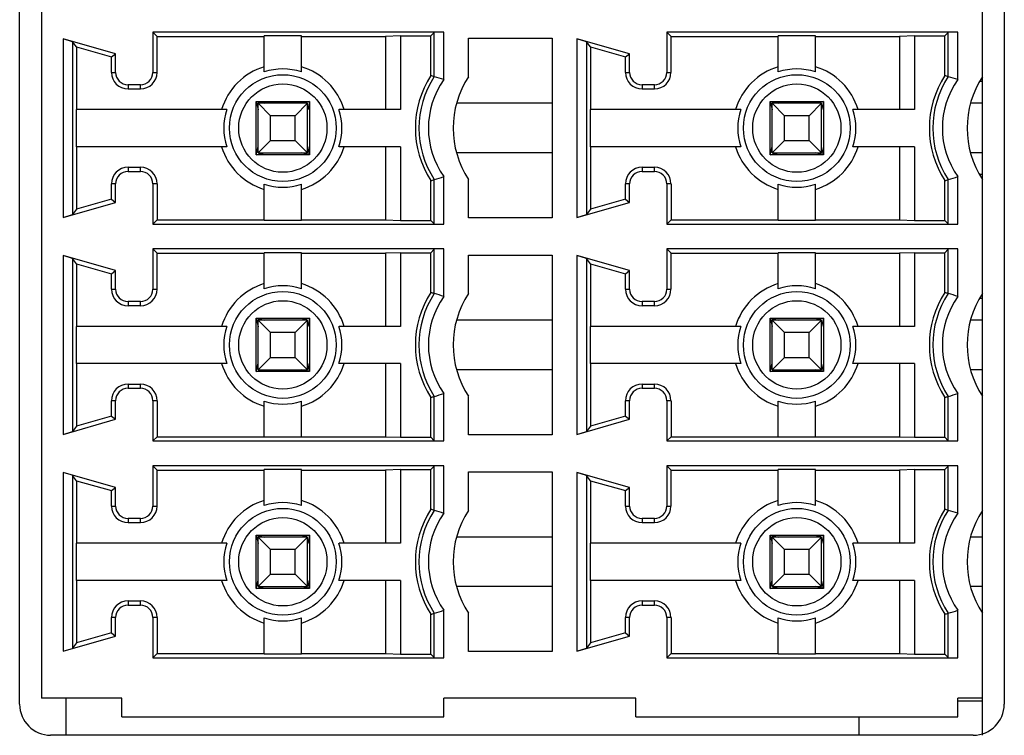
# Model space of a CAD drawing. Header units: millimetres. Extents: x 72 to 798, y -1324 to -805.
# Tile 10 of 18: x 91 to 107, y -1055 to -1043. Entities that reach past the tile are written whole.
import ezdxf

# ---------------------------------------------------------------- set-up
doc = ezdxf.new("R2010")
doc.units = ezdxf.units.MM
doc.header["$LTSCALE"] = 46.255
doc.layers.add('00_COMPONENTS', color=7, linetype='CONTINUOUS')

msp = doc.modelspace()

# ---------------------------------------------------------------- linework, layer by layer
at = {"layer": '00_COMPONENTS', "color": 7}
for p, q in [((106.9, -1055.043), (106.9, -1017.943)), ((91.35, -1054.543), (91.35, -1018.443)), ((91.7, -1018.543), (91.7, -1054.443)), ((107.25, -1018.443), (107.25, -1054.543)), ((92.05, -1043.801), (92.05, -1046.686)), ((92.9, -1044.043), (92.05, -1043.801)), ((92.205, -1043.849), (92.05, -1043.801)), ((93.5, -1043.693), (93.5, -1044.343)), ((93.569, -1043.762), (93.5, -1043.693)), ((98.2, -1043.693), (93.5, -1043.693)), ((93.569, -1044.343), (93.569, -1043.762)), ((93.569, -1043.762), (95.3, -1043.762)), ((95.3, -1044.337), (95.3, -1043.754)), ((95.9, -1043.754), (95.3, -1043.754)), ((95.9, -1044.337), (95.9, -1043.754)), ((95.9, -1043.762), (97.259, -1043.762)), ((97.5, -1043.754), (97.259, -1043.762)), ((97.259, -1043.762), (97.259, -1044.943)), ((97.5, -1043.754), (97.5, -1044.943)), ((97.5, -1043.754), (97.99, -1043.754)), ((97.99, -1043.754), (98.046, -1043.698)), ((97.99, -1044.396), (97.99, -1043.754)), ((98.046, -1044.413), (98.046, -1043.698)), ((98.2, -1044.461), (98.2, -1043.693)), ((98.6, -1044.414), (98.6, -1043.793)), ((98.6, -1043.793), (99.95, -1043.793)), ((99.95, -1043.793), (99.95, -1046.693)), ((100.35, -1043.801), (100.35, -1046.686)), ((101.2, -1044.043), (100.35, -1043.801)), ((100.505, -1043.849), (100.35, -1043.801)), ((101.8, -1043.693), (101.8, -1044.343)), ((101.869, -1043.762), (101.8, -1043.693)), ((106.5, -1043.693), (101.8, -1043.693)), ((101.869, -1044.343), (101.869, -1043.762)), ((101.869, -1043.762), (103.6, -1043.762)), ((103.6, -1044.337), (103.6, -1043.754)), ((104.2, -1043.754), (103.6, -1043.754)), ((104.2, -1044.337), (104.2, -1043.754)), ((104.2, -1043.762), (105.559, -1043.762)), ((105.8, -1043.754), (105.559, -1043.762)), ((105.559, -1043.762), (105.559, -1044.943)), ((105.8, -1043.754), (105.8, -1044.943)), ((105.8, -1043.754), (106.29, -1043.754)), ((106.29, -1043.754), (106.346, -1043.698)), ((106.29, -1044.396), (106.29, -1043.754)), ((106.5, -1043.693), (106.346, -1043.698)), ((106.346, -1044.413), (106.346, -1043.698)), ((106.5, -1044.461), (106.5, -1043.693)), ((92.205, -1043.849), (92.205, -1046.638)), ((92.269, -1043.934), (92.205, -1043.849)), ((92.269, -1043.934), (92.269, -1044.943)), ((92.269, -1043.934), (92.832, -1044.095)), ((100.505, -1043.849), (100.505, -1046.638)), ((100.569, -1043.934), (100.505, -1043.849)), ((100.569, -1043.934), (100.569, -1044.943)), ((100.569, -1043.934), (101.132, -1044.095)), ((92.832, -1044.095), (92.9, -1044.043)), ((92.832, -1044.343), (92.832, -1044.095)), ((92.9, -1044.343), (92.9, -1044.043)), ((101.132, -1044.095), (101.2, -1044.043)), ((101.132, -1044.343), (101.132, -1044.095)), ((101.2, -1044.343), (101.2, -1044.043)), ((93.3, -1044.543), (93.1, -1044.543)), ((93.3, -1044.612), (93.1, -1044.612)), ((101.6, -1044.543), (101.4, -1044.543)), ((101.6, -1044.612), (101.4, -1044.612)), ((106.9, -1044.493), (106.853, -1044.493)), ((92.261, -1044.943), (92.261, -1045.543)), ((94.694, -1044.943), (92.261, -1044.943)), ((95.17, -1045.673), (95.17, -1044.813)), ((95.17, -1044.813), (95.201, -1044.949)), ((95.17, -1044.813), (96.03, -1044.813)), ((95.17, -1044.813), (95.305, -1044.843)), ((95.2, -1045.643), (95.2, -1044.843)), ((95.2, -1044.843), (95.4, -1045.043)), ((96, -1044.843), (95.2, -1044.843)), ((95.8, -1045.043), (96, -1044.843)), ((96.03, -1044.813), (95.895, -1044.843)), ((96, -1045.643), (96, -1044.843)), ((96.03, -1044.813), (96.001, -1044.948)), ((96.03, -1044.813), (96.03, -1045.673)), ((97.5, -1044.943), (96.507, -1044.943)), ((99.95, -1044.843), (98.405, -1044.843)), ((100.561, -1044.943), (100.561, -1045.543)), ((102.994, -1044.943), (100.561, -1044.943)), ((103.47, -1045.673), (103.47, -1044.813)), ((103.47, -1044.813), (103.5, -1044.948)), ((103.47, -1044.813), (104.33, -1044.813)), ((103.47, -1044.813), (103.605, -1044.843)), ((103.5, -1045.643), (103.5, -1044.843)), ((103.5, -1044.843), (103.7, -1045.043)), ((104.3, -1044.843), (103.5, -1044.843)), ((104.1, -1045.043), (104.3, -1044.843)), ((104.33, -1044.813), (104.195, -1044.843)), ((104.33, -1044.813), (104.3, -1044.948)), ((104.3, -1045.643), (104.3, -1044.843)), ((104.33, -1044.813), (104.33, -1045.673)), ((105.8, -1044.943), (104.807, -1044.943)), ((106.9, -1044.843), (106.705, -1044.843)), ((95.4, -1045.443), (95.4, -1045.043)), ((95.8, -1045.043), (95.4, -1045.043)), ((95.8, -1045.443), (95.8, -1045.043)), ((103.7, -1045.443), (103.7, -1045.043)), ((104.1, -1045.043), (103.7, -1045.043)), ((104.1, -1045.443), (104.1, -1045.043)), ((94.694, -1045.543), (92.261, -1045.543)), ((92.269, -1045.543), (92.269, -1046.553)), ((95.17, -1045.673), (95.201, -1045.538)), ((95.4, -1045.443), (95.2, -1045.643)), ((95.4, -1045.443), (95.8, -1045.443)), ((96, -1045.643), (95.8, -1045.443)), ((96.03, -1045.673), (96.001, -1045.539)), ((97.5, -1045.543), (96.507, -1045.543)), ((97.259, -1045.543), (97.259, -1046.725)), ((97.5, -1045.543), (97.5, -1046.733)), ((102.994, -1045.543), (100.561, -1045.543)), ((100.569, -1045.543), (100.569, -1046.553)), ((103.47, -1045.673), (103.5, -1045.538)), ((103.7, -1045.443), (103.5, -1045.643)), ((103.7, -1045.443), (104.1, -1045.443)), ((104.3, -1045.643), (104.1, -1045.443)), ((104.33, -1045.673), (104.3, -1045.538)), ((105.8, -1045.543), (104.807, -1045.543)), ((105.559, -1045.543), (105.559, -1046.725)), ((105.8, -1045.543), (105.8, -1046.733)), ((95.17, -1045.673), (95.305, -1045.643)), ((96.03, -1045.673), (95.17, -1045.673)), ((95.2, -1045.643), (96, -1045.643)), ((96.03, -1045.673), (95.895, -1045.643)), ((99.95, -1045.643), (98.405, -1045.643)), ((103.47, -1045.673), (103.605, -1045.643)), ((104.33, -1045.673), (103.47, -1045.673)), ((103.5, -1045.643), (104.3, -1045.643)), ((104.33, -1045.673), (104.195, -1045.643)), ((106.9, -1045.643), (106.705, -1045.643)), ((93.1, -1045.875), (93.3, -1045.875)), ((101.4, -1045.875), (101.6, -1045.875)), ((93.1, -1045.943), (93.3, -1045.943)), ((98.2, -1046.793), (98.2, -1046.026)), ((101.4, -1045.943), (101.6, -1045.943)), ((106.5, -1046.793), (106.5, -1046.026)), ((106.9, -1045.993), (106.853, -1045.993)), ((92.832, -1046.392), (92.832, -1046.143)), ((92.9, -1046.443), (92.9, -1046.143)), ((93.5, -1046.143), (93.5, -1046.793)), ((93.569, -1046.143), (93.569, -1046.725)), ((95.3, -1046.733), (95.3, -1046.15)), ((95.9, -1046.733), (95.9, -1046.15)), ((97.99, -1046.733), (97.99, -1046.091)), ((98.046, -1046.789), (98.046, -1046.074)), ((98.6, -1046.693), (98.6, -1046.073)), ((101.132, -1046.392), (101.132, -1046.143)), ((101.2, -1046.443), (101.2, -1046.143)), ((101.8, -1046.143), (101.8, -1046.793)), ((101.869, -1046.143), (101.869, -1046.725)), ((103.6, -1046.733), (103.6, -1046.15)), ((104.2, -1046.733), (104.2, -1046.15)), ((106.29, -1046.733), (106.29, -1046.091)), ((106.346, -1046.789), (106.346, -1046.074)), ((92.05, -1046.686), (92.9, -1046.443)), ((92.832, -1046.392), (92.269, -1046.553)), ((92.832, -1046.392), (92.9, -1046.443)), ((100.35, -1046.686), (101.2, -1046.443)), ((101.132, -1046.392), (100.569, -1046.553)), ((101.132, -1046.392), (101.2, -1046.443)), ((92.05, -1046.686), (92.205, -1046.638)), ((92.269, -1046.553), (92.205, -1046.638)), ((99.95, -1046.693), (98.6, -1046.693)), ((100.35, -1046.686), (100.505, -1046.638)), ((100.569, -1046.553), (100.505, -1046.638)), ((93.569, -1046.725), (93.5, -1046.793)), ((93.5, -1046.793), (98.2, -1046.793)), ((93.569, -1046.725), (95.3, -1046.725)), ((95.9, -1046.733), (95.3, -1046.733)), ((95.9, -1046.725), (97.259, -1046.725)), ((97.259, -1046.725), (97.5, -1046.733)), ((97.5, -1046.733), (97.99, -1046.733)), ((97.99, -1046.733), (98.046, -1046.789)), ((98.046, -1046.789), (98.2, -1046.793)), ((101.869, -1046.725), (101.8, -1046.793)), ((101.8, -1046.793), (106.5, -1046.793)), ((101.869, -1046.725), (103.6, -1046.725)), ((104.2, -1046.733), (103.6, -1046.733)), ((104.2, -1046.725), (105.559, -1046.725)), ((105.559, -1046.725), (105.8, -1046.733)), ((105.8, -1046.733), (106.29, -1046.733)), ((106.29, -1046.733), (106.346, -1046.789)), ((106.346, -1046.789), (106.5, -1046.793)), ((92.05, -1047.301), (92.05, -1050.186)), ((92.9, -1047.543), (92.05, -1047.301)), ((92.205, -1047.349), (92.05, -1047.301)), ((93.5, -1047.193), (93.5, -1047.843)), ((93.569, -1047.262), (93.5, -1047.193)), ((98.2, -1047.193), (93.5, -1047.193)), ((93.569, -1047.843), (93.569, -1047.262)), ((93.569, -1047.262), (95.3, -1047.262)), ((95.3, -1047.837), (95.3, -1047.254)), ((95.9, -1047.254), (95.3, -1047.254)), ((95.9, -1047.837), (95.9, -1047.254)), ((95.9, -1047.262), (97.259, -1047.262)), ((97.5, -1047.254), (97.259, -1047.262)), ((97.259, -1047.262), (97.259, -1048.443)), ((97.5, -1047.254), (97.5, -1048.443)), ((97.5, -1047.254), (97.99, -1047.254)), ((97.99, -1047.254), (98.046, -1047.198)), ((97.99, -1047.896), (97.99, -1047.254)), ((98.046, -1047.913), (98.046, -1047.198)), ((98.2, -1047.961), (98.2, -1047.193)), ((98.6, -1047.914), (98.6, -1047.293)), ((98.6, -1047.293), (99.95, -1047.293)), ((99.95, -1047.293), (99.95, -1050.193)), ((100.35, -1047.301), (100.35, -1050.186)), ((101.2, -1047.543), (100.35, -1047.301)), ((100.505, -1047.349), (100.35, -1047.301)), ((101.8, -1047.193), (101.8, -1047.843)), ((101.869, -1047.262), (101.8, -1047.193)), ((106.5, -1047.193), (101.8, -1047.193)), ((101.869, -1047.843), (101.869, -1047.262)), ((101.869, -1047.262), (103.6, -1047.262)), ((103.6, -1047.837), (103.6, -1047.254)), ((104.2, -1047.254), (103.6, -1047.254)), ((104.2, -1047.837), (104.2, -1047.254)), ((104.2, -1047.262), (105.559, -1047.262)), ((105.8, -1047.254), (105.559, -1047.262)), ((105.559, -1047.262), (105.559, -1048.443)), ((105.8, -1047.254), (105.8, -1048.443)), ((105.8, -1047.254), (106.29, -1047.254)), ((106.29, -1047.254), (106.346, -1047.198)), ((106.29, -1047.896), (106.29, -1047.254)), ((106.5, -1047.193), (106.346, -1047.198)), ((106.346, -1047.913), (106.346, -1047.198)), ((106.5, -1047.961), (106.5, -1047.193)), ((92.205, -1047.349), (92.205, -1050.138)), ((92.269, -1047.434), (92.205, -1047.349)), ((92.269, -1047.434), (92.269, -1048.443)), ((92.269, -1047.434), (92.832, -1047.595)), ((100.505, -1047.349), (100.505, -1050.138)), ((100.569, -1047.434), (100.505, -1047.349)), ((100.569, -1047.434), (100.569, -1048.443)), ((100.569, -1047.434), (101.132, -1047.595)), ((92.832, -1047.595), (92.9, -1047.543)), ((92.832, -1047.843), (92.832, -1047.595)), ((92.9, -1047.843), (92.9, -1047.543)), ((101.132, -1047.595), (101.2, -1047.543)), ((101.132, -1047.843), (101.132, -1047.595)), ((101.2, -1047.843), (101.2, -1047.543)), ((93.3, -1048.043), (93.1, -1048.043)), ((93.3, -1048.112), (93.1, -1048.112)), ((101.6, -1048.043), (101.4, -1048.043)), ((101.6, -1048.112), (101.4, -1048.112)), ((106.9, -1047.993), (106.853, -1047.993)), ((92.261, -1048.443), (92.261, -1049.043)), ((94.694, -1048.443), (92.261, -1048.443)), ((95.17, -1049.173), (95.17, -1048.313)), ((95.17, -1048.313), (95.201, -1048.449)), ((95.17, -1048.313), (95.305, -1048.343)), ((95.17, -1048.313), (96.03, -1048.313)), ((95.2, -1049.143), (95.2, -1048.343)), ((95.2, -1048.343), (95.4, -1048.543)), ((96, -1048.343), (95.2, -1048.343)), ((95.8, -1048.543), (96, -1048.343)), ((96.03, -1048.313), (95.895, -1048.343)), ((96, -1049.143), (96, -1048.343)), ((96.03, -1048.313), (96.001, -1048.448)), ((96.03, -1048.313), (96.03, -1049.173)), ((97.5, -1048.443), (96.507, -1048.443)), ((99.95, -1048.343), (98.405, -1048.343)), ((100.561, -1048.443), (100.561, -1049.043)), ((102.994, -1048.443), (100.561, -1048.443)), ((103.47, -1049.173), (103.47, -1048.313)), ((103.47, -1048.313), (103.5, -1048.448)), ((103.47, -1048.313), (103.605, -1048.343)), ((103.47, -1048.313), (104.33, -1048.313)), ((103.5, -1049.143), (103.5, -1048.343)), ((103.5, -1048.343), (103.7, -1048.543)), ((104.3, -1048.343), (103.5, -1048.343)), ((104.1, -1048.543), (104.3, -1048.343)), ((104.33, -1048.313), (104.195, -1048.343)), ((104.33, -1048.313), (104.3, -1048.448)), ((104.3, -1049.143), (104.3, -1048.343)), ((104.33, -1048.313), (104.33, -1049.173)), ((105.8, -1048.443), (104.807, -1048.443)), ((106.9, -1048.343), (106.705, -1048.343)), ((95.4, -1048.943), (95.4, -1048.543)), ((95.8, -1048.543), (95.4, -1048.543)), ((95.8, -1048.943), (95.8, -1048.543)), ((103.7, -1048.943), (103.7, -1048.543)), ((104.1, -1048.543), (103.7, -1048.543)), ((104.1, -1048.943), (104.1, -1048.543)), ((94.694, -1049.043), (92.261, -1049.043)), ((92.269, -1049.043), (92.269, -1050.053)), ((95.17, -1049.173), (95.201, -1049.038)), ((95.4, -1048.943), (95.2, -1049.143)), ((95.4, -1048.943), (95.8, -1048.943)), ((96, -1049.143), (95.8, -1048.943)), ((96.03, -1049.173), (96.001, -1049.039)), ((97.5, -1049.043), (96.507, -1049.043)), ((97.259, -1049.043), (97.259, -1050.225)), ((97.5, -1049.043), (97.5, -1050.233)), ((102.994, -1049.043), (100.561, -1049.043)), ((100.569, -1049.043), (100.569, -1050.053)), ((103.47, -1049.173), (103.5, -1049.038)), ((103.7, -1048.943), (103.5, -1049.143)), ((103.7, -1048.943), (104.1, -1048.943)), ((104.3, -1049.143), (104.1, -1048.943)), ((104.33, -1049.173), (104.3, -1049.038)), ((105.8, -1049.043), (104.807, -1049.043)), ((105.559, -1049.043), (105.559, -1050.225)), ((105.8, -1049.043), (105.8, -1050.233)), ((95.17, -1049.173), (95.305, -1049.143)), ((96.03, -1049.173), (95.17, -1049.173)), ((95.2, -1049.143), (96, -1049.143)), ((96.03, -1049.173), (95.895, -1049.143)), ((99.95, -1049.143), (98.405, -1049.143)), ((103.47, -1049.173), (103.605, -1049.143)), ((104.33, -1049.173), (103.47, -1049.173)), ((103.5, -1049.143), (104.3, -1049.143)), ((104.33, -1049.173), (104.195, -1049.143)), ((106.9, -1049.143), (106.705, -1049.143)), ((93.1, -1049.375), (93.3, -1049.375)), ((101.4, -1049.375), (101.6, -1049.375)), ((93.1, -1049.443), (93.3, -1049.443)), ((98.2, -1050.293), (98.2, -1049.526)), ((101.4, -1049.443), (101.6, -1049.443)), ((106.5, -1050.293), (106.5, -1049.526)), ((92.832, -1049.892), (92.832, -1049.643)), ((92.9, -1049.943), (92.9, -1049.643)), ((93.5, -1049.643), (93.5, -1050.293)), ((93.569, -1049.643), (93.569, -1050.225)), ((95.3, -1050.233), (95.3, -1049.65)), ((95.9, -1050.233), (95.9, -1049.65)), ((97.99, -1050.233), (97.99, -1049.591)), ((98.046, -1050.289), (98.046, -1049.574)), ((98.6, -1050.193), (98.6, -1049.573)), ((101.132, -1049.892), (101.132, -1049.643)), ((101.2, -1049.943), (101.2, -1049.643)), ((101.8, -1049.643), (101.8, -1050.293)), ((101.869, -1049.643), (101.869, -1050.225)), ((103.6, -1050.233), (103.6, -1049.65)), ((104.2, -1050.233), (104.2, -1049.65)), ((106.29, -1050.233), (106.29, -1049.591)), ((106.346, -1050.289), (106.346, -1049.574)), ((92.05, -1050.186), (92.9, -1049.943)), ((92.832, -1049.892), (92.269, -1050.053)), ((92.832, -1049.892), (92.9, -1049.943)), ((100.35, -1050.186), (101.2, -1049.943)), ((101.132, -1049.892), (100.569, -1050.053)), ((101.132, -1049.892), (101.2, -1049.943)), ((92.05, -1050.186), (92.205, -1050.138)), ((92.269, -1050.053), (92.205, -1050.138)), ((99.95, -1050.193), (98.6, -1050.193)), ((100.35, -1050.186), (100.505, -1050.138)), ((100.569, -1050.053), (100.505, -1050.138)), ((93.569, -1050.225), (93.5, -1050.293)), ((93.5, -1050.293), (98.2, -1050.293)), ((93.569, -1050.225), (95.3, -1050.225)), ((95.9, -1050.233), (95.3, -1050.233)), ((95.9, -1050.225), (97.259, -1050.225)), ((97.259, -1050.225), (97.5, -1050.233)), ((97.5, -1050.233), (97.99, -1050.233)), ((97.99, -1050.233), (98.046, -1050.289)), ((98.046, -1050.289), (98.2, -1050.293)), ((101.869, -1050.225), (101.8, -1050.293)), ((101.8, -1050.293), (106.5, -1050.293)), ((101.869, -1050.225), (103.6, -1050.225)), ((104.2, -1050.233), (103.6, -1050.233)), ((104.2, -1050.225), (105.559, -1050.225)), ((105.559, -1050.225), (105.8, -1050.233)), ((105.8, -1050.233), (106.29, -1050.233)), ((106.29, -1050.233), (106.346, -1050.289)), ((106.346, -1050.289), (106.5, -1050.293)), ((92.05, -1050.801), (92.05, -1053.686)), ((92.9, -1051.043), (92.05, -1050.801)), ((93.5, -1050.693), (93.5, -1051.343)), ((93.569, -1050.762), (93.5, -1050.693)), ((98.2, -1050.693), (93.5, -1050.693)), ((93.569, -1051.343), (93.569, -1050.762)), ((93.569, -1050.762), (95.3, -1050.762)), ((95.3, -1051.337), (95.3, -1050.754)), ((95.9, -1050.754), (95.3, -1050.754)), ((95.9, -1051.337), (95.9, -1050.754)), ((95.9, -1050.762), (97.259, -1050.762)), ((97.5, -1050.754), (97.259, -1050.762)), ((97.259, -1050.762), (97.259, -1051.943)), ((97.5, -1050.754), (97.5, -1051.943)), ((97.5, -1050.754), (97.99, -1050.754)), ((97.99, -1050.754), (98.046, -1050.698)), ((97.99, -1051.396), (97.99, -1050.754)), ((98.046, -1051.413), (98.046, -1050.698)), ((98.2, -1051.461), (98.2, -1050.693)), ((98.6, -1051.414), (98.6, -1050.793)), ((98.6, -1050.793), (99.95, -1050.793)), ((99.95, -1050.793), (99.95, -1053.693)), ((100.35, -1050.801), (100.35, -1053.686)), ((101.2, -1051.043), (100.35, -1050.801)), ((100.505, -1050.849), (100.35, -1050.801)), ((101.8, -1050.693), (101.8, -1051.343)), ((101.869, -1050.762), (101.8, -1050.693)), ((106.5, -1050.693), (101.8, -1050.693)), ((101.869, -1051.343), (101.869, -1050.762)), ((101.869, -1050.762), (103.6, -1050.762)), ((103.6, -1051.337), (103.6, -1050.754)), ((104.2, -1050.754), (103.6, -1050.754)), ((104.2, -1051.337), (104.2, -1050.754)), ((104.2, -1050.762), (105.559, -1050.762)), ((105.8, -1050.754), (105.559, -1050.762)), ((105.559, -1050.762), (105.559, -1051.943)), ((105.8, -1050.754), (105.8, -1051.943)), ((105.8, -1050.754), (106.29, -1050.754)), ((106.29, -1050.754), (106.346, -1050.698)), ((106.29, -1051.396), (106.29, -1050.754)), ((106.346, -1051.413), (106.346, -1050.698)), ((106.5, -1051.461), (106.5, -1050.693)), ((92.205, -1050.849), (92.205, -1053.638)), ((92.269, -1050.934), (92.205, -1050.849)), ((92.269, -1050.934), (92.269, -1051.943)), ((92.269, -1050.934), (92.832, -1051.095)), ((100.505, -1050.849), (100.505, -1053.638)), ((100.569, -1050.934), (100.505, -1050.849)), ((100.569, -1050.934), (100.569, -1051.943)), ((100.569, -1050.934), (101.132, -1051.095)), ((92.832, -1051.095), (92.9, -1051.043)), ((92.832, -1051.343), (92.832, -1051.095)), ((92.9, -1051.343), (92.9, -1051.043)), ((101.132, -1051.095), (101.2, -1051.043)), ((101.132, -1051.343), (101.132, -1051.095)), ((101.2, -1051.343), (101.2, -1051.043)), ((93.3, -1051.543), (93.1, -1051.543)), ((93.3, -1051.612), (93.1, -1051.612)), ((101.6, -1051.543), (101.4, -1051.543)), ((101.6, -1051.612), (101.4, -1051.612)), ((92.261, -1051.943), (92.261, -1052.543)), ((94.694, -1051.943), (92.261, -1051.943)), ((95.17, -1052.673), (95.17, -1051.813)), ((95.17, -1051.813), (95.201, -1051.949)), ((95.17, -1051.813), (96.03, -1051.813)), ((95.17, -1051.813), (95.305, -1051.843)), ((95.2, -1052.643), (95.2, -1051.843)), ((95.2, -1051.843), (95.4, -1052.043)), ((96, -1051.843), (95.2, -1051.843)), ((95.8, -1052.043), (96, -1051.843)), ((96.03, -1051.813), (95.895, -1051.843)), ((96, -1052.643), (96, -1051.843)), ((96.03, -1051.813), (96.001, -1051.948)), ((96.03, -1051.813), (96.03, -1052.673)), ((97.5, -1051.943), (96.507, -1051.943)), ((99.95, -1051.843), (98.405, -1051.843)), ((100.561, -1051.943), (100.561, -1052.543)), ((102.994, -1051.943), (100.561, -1051.943)), ((103.47, -1052.673), (103.47, -1051.813)), ((103.47, -1051.813), (103.5, -1051.948)), ((103.47, -1051.813), (104.33, -1051.813)), ((103.47, -1051.813), (103.605, -1051.843)), ((103.5, -1052.643), (103.5, -1051.843)), ((103.5, -1051.843), (103.7, -1052.043)), ((104.3, -1051.843), (103.5, -1051.843)), ((104.1, -1052.043), (104.3, -1051.843)), ((104.33, -1051.813), (104.195, -1051.843)), ((104.33, -1051.813), (104.3, -1051.948)), ((104.3, -1052.643), (104.3, -1051.843)), ((104.33, -1051.813), (104.33, -1052.673)), ((105.8, -1051.943), (104.807, -1051.943)), ((106.9, -1051.843), (106.705, -1051.843)), ((95.4, -1052.443), (95.4, -1052.043)), ((95.8, -1052.043), (95.4, -1052.043)), ((95.8, -1052.443), (95.8, -1052.043)), ((103.7, -1052.443), (103.7, -1052.043)), ((104.1, -1052.043), (103.7, -1052.043)), ((104.1, -1052.443), (104.1, -1052.043)), ((94.694, -1052.543), (92.261, -1052.543)), ((92.269, -1052.543), (92.269, -1053.553)), ((95.17, -1052.673), (95.201, -1052.538)), ((95.4, -1052.443), (95.2, -1052.643)), ((95.4, -1052.443), (95.8, -1052.443)), ((96, -1052.643), (95.8, -1052.443)), ((96.03, -1052.673), (96.001, -1052.539)), ((97.5, -1052.543), (96.507, -1052.543)), ((97.259, -1052.543), (97.259, -1053.725)), ((97.5, -1052.543), (97.5, -1053.733)), ((102.994, -1052.543), (100.561, -1052.543)), ((100.569, -1052.543), (100.569, -1053.553)), ((103.47, -1052.673), (103.5, -1052.538)), ((103.7, -1052.443), (103.5, -1052.643)), ((103.7, -1052.443), (104.1, -1052.443)), ((104.3, -1052.643), (104.1, -1052.443)), ((104.33, -1052.673), (104.3, -1052.538)), ((105.8, -1052.543), (104.807, -1052.543)), ((105.559, -1052.543), (105.559, -1053.725)), ((105.8, -1052.543), (105.8, -1053.733)), ((95.17, -1052.673), (95.305, -1052.643)), ((96.03, -1052.673), (95.17, -1052.673)), ((95.2, -1052.643), (96, -1052.643)), ((96.03, -1052.673), (95.895, -1052.643)), ((99.95, -1052.643), (98.405, -1052.643)), ((103.47, -1052.673), (103.605, -1052.643)), ((104.33, -1052.673), (103.47, -1052.673)), ((103.5, -1052.643), (104.3, -1052.643)), ((104.33, -1052.673), (104.195, -1052.643)), ((106.9, -1052.643), (106.705, -1052.643)), ((93.1, -1052.875), (93.3, -1052.875)), ((101.4, -1052.875), (101.6, -1052.875)), ((93.1, -1052.943), (93.3, -1052.943)), ((98.2, -1053.793), (98.2, -1053.026)), ((101.4, -1052.943), (101.6, -1052.943)), ((106.5, -1053.793), (106.5, -1053.026)), ((92.832, -1053.392), (92.832, -1053.143)), ((92.9, -1053.443), (92.9, -1053.143)), ((93.5, -1053.143), (93.5, -1053.793)), ((93.569, -1053.143), (93.569, -1053.725)), ((95.3, -1053.733), (95.3, -1053.15)), ((95.9, -1053.733), (95.9, -1053.15)), ((97.99, -1053.733), (97.99, -1053.091)), ((98.046, -1053.789), (98.046, -1053.074)), ((98.6, -1053.693), (98.6, -1053.073)), ((101.132, -1053.392), (101.132, -1053.143)), ((101.2, -1053.443), (101.2, -1053.143)), ((101.8, -1053.143), (101.8, -1053.793)), ((101.869, -1053.143), (101.869, -1053.725)), ((103.6, -1053.733), (103.6, -1053.15)), ((104.2, -1053.733), (104.2, -1053.15)), ((106.29, -1053.733), (106.29, -1053.091)), ((106.346, -1053.789), (106.346, -1053.074)), ((92.05, -1053.686), (92.9, -1053.443)), ((92.832, -1053.392), (92.269, -1053.553)), ((92.832, -1053.392), (92.9, -1053.443)), ((100.35, -1053.686), (101.2, -1053.443)), ((101.132, -1053.392), (100.569, -1053.553)), ((101.132, -1053.392), (101.2, -1053.443)), ((92.269, -1053.553), (92.205, -1053.638)), ((100.35, -1053.686), (100.505, -1053.638)), ((100.569, -1053.553), (100.505, -1053.638)), ((93.569, -1053.725), (93.5, -1053.793)), ((93.5, -1053.793), (98.2, -1053.793)), ((93.569, -1053.725), (95.3, -1053.725)), ((95.9, -1053.733), (95.3, -1053.733)), ((95.9, -1053.725), (97.259, -1053.725)), ((97.259, -1053.725), (97.5, -1053.733)), ((97.5, -1053.733), (97.99, -1053.733)), ((97.99, -1053.733), (98.046, -1053.789)), ((99.95, -1053.693), (98.6, -1053.693)), ((101.869, -1053.725), (101.8, -1053.793)), ((101.8, -1053.793), (106.5, -1053.793)), ((101.869, -1053.725), (103.6, -1053.725)), ((104.2, -1053.733), (103.6, -1053.733)), ((104.2, -1053.725), (105.559, -1053.725)), ((105.559, -1053.725), (105.8, -1053.733)), ((105.8, -1053.733), (106.29, -1053.733)), ((106.29, -1053.733), (106.346, -1053.789)), ((106.346, -1053.789), (106.5, -1053.793)), ((93, -1054.443), (91.7, -1054.443)), ((92.102, -1055.043), (92.102, -1054.443)), ((93, -1054.743), (93, -1054.443)), ((98.2, -1054.743), (98.2, -1054.443)), ((101.3, -1054.443), (98.2, -1054.443)), ((101.3, -1054.743), (101.3, -1054.443)), ((106.5, -1054.743), (106.5, -1054.443)), ((106.9, -1054.443), (106.5, -1054.443)), ((106.9, -1054.493), (106.5, -1054.493)), ((93, -1054.743), (98.2, -1054.743)), ((101.3, -1054.743), (106.5, -1054.743)), ((106.75, -1055.043), (91.85, -1055.043))]:
    msp.add_line(p, q, dxfattribs=at)
at = {"layer": '00_COMPONENTS', "color": 4}
for p, q in [((92.832, -1044.343), (92.9, -1044.343)), ((93.5, -1044.343), (93.569, -1044.343)), ((101.132, -1044.343), (101.2, -1044.343)), ((101.8, -1044.343), (101.869, -1044.343)), ((93.1, -1044.543), (93.1, -1044.612)), ((93.3, -1044.612), (93.3, -1044.543)), ((101.4, -1044.543), (101.4, -1044.612)), ((101.6, -1044.612), (101.6, -1044.543)), ((93.1, -1045.875), (93.1, -1045.943)), ((93.3, -1045.943), (93.3, -1045.875)), ((101.4, -1045.875), (101.4, -1045.943)), ((101.6, -1045.943), (101.6, -1045.875)), ((92.9, -1046.143), (92.832, -1046.143)), ((93.569, -1046.143), (93.5, -1046.143)), ((101.2, -1046.143), (101.132, -1046.143)), ((101.869, -1046.143), (101.8, -1046.143)), ((92.832, -1047.843), (92.9, -1047.843)), ((93.5, -1047.843), (93.569, -1047.843)), ((101.132, -1047.843), (101.2, -1047.843)), ((101.8, -1047.843), (101.869, -1047.843)), ((93.1, -1048.043), (93.1, -1048.112)), ((93.3, -1048.112), (93.3, -1048.043)), ((101.4, -1048.043), (101.4, -1048.112)), ((101.6, -1048.112), (101.6, -1048.043)), ((93.1, -1049.375), (93.1, -1049.443)), ((93.3, -1049.443), (93.3, -1049.375)), ((101.4, -1049.375), (101.4, -1049.443)), ((101.6, -1049.443), (101.6, -1049.375)), ((92.9, -1049.643), (92.832, -1049.643)), ((93.569, -1049.643), (93.5, -1049.643)), ((101.2, -1049.643), (101.132, -1049.643)), ((101.869, -1049.643), (101.8, -1049.643)), ((92.832, -1051.343), (92.9, -1051.343)), ((93.5, -1051.343), (93.569, -1051.343)), ((101.132, -1051.343), (101.2, -1051.343)), ((101.8, -1051.343), (101.869, -1051.343)), ((93.1, -1051.543), (93.1, -1051.612)), ((93.3, -1051.612), (93.3, -1051.543)), ((101.4, -1051.543), (101.4, -1051.612)), ((101.6, -1051.612), (101.6, -1051.543)), ((93.1, -1052.875), (93.1, -1052.943)), ((93.3, -1052.943), (93.3, -1052.875)), ((101.4, -1052.875), (101.4, -1052.943)), ((101.6, -1052.943), (101.6, -1052.875)), ((92.9, -1053.143), (92.832, -1053.143)), ((93.569, -1053.143), (93.5, -1053.143)), ((101.2, -1053.143), (101.132, -1053.143)), ((101.869, -1053.143), (101.8, -1053.143))]:
    msp.add_line(p, q, dxfattribs=at)
at = {"layer": '00_COMPONENTS', "color": 140, "true_color": 0x00beeb}
msp.add_line((104.9, -1054.743), (104.9, -1055.043), dxfattribs=at)
at = {"layer": '00_COMPONENTS', "color": 4}
for centre, radius in [((95.6, -1045.243), 0.862), ((103.9, -1045.243), 0.862), ((95.6, -1045.243), 0.713), ((103.9, -1045.243), 0.713), ((95.6, -1048.743), 0.862), ((103.9, -1048.743), 0.862), ((95.6, -1048.743), 0.713), ((103.9, -1048.743), 0.713), ((95.6, -1052.243), 0.862), ((103.9, -1052.243), 0.862), ((95.6, -1052.243), 0.713), ((103.9, -1052.243), 0.713)]:
    msp.add_circle(centre, radius, dxfattribs=at)
at = {"layer": '00_COMPONENTS', "color": 7}
for centre, radius, start, end in [((95.6, -1045.243), 1.034, 106.8707, 163.1293), ((95.6, -1045.243), 0.955, 71.6911, 108.3089), ((95.6, -1045.243), 1.034, 16.8707, 73.1293), ((103.9, -1045.243), 1.034, 106.8707, 163.1293), ((103.9, -1045.243), 0.955, 71.6911, 108.3089), ((103.9, -1045.243), 1.034, 16.8707, 73.1293), ((93.1, -1044.343), 0.268, 180, 270), ((93.1, -1044.343), 0.2, 180, 270), ((93.3, -1044.343), 0.268, 270, 0), ((93.3, -1044.343), 0.2, 270, 0), ((99.3, -1045.243), 1.56, 147.1154, 212.8846), ((99.3, -1045.243), 1.504, 146.4943, 213.5056), ((99.3, -1045.243), 1.35, 144.569, 215.4308), ((94.954, -1054.686), 10.728, 73.249, 73.5595), ((95.273, -1053.632), 9.627, 72.2981, 73.2608), ((99.85, -1045.243), 1.5, 146.4427, 213.5573), ((101.4, -1044.343), 0.268, 180, 270), ((101.4, -1044.343), 0.2, 180, 270), ((101.6, -1044.343), 0.268, 270, 0), ((101.6, -1044.343), 0.2, 270, 0), ((107.6, -1045.243), 1.56, 147.1154, 212.8846), ((107.6, -1045.243), 1.504, 146.4943, 213.5056), ((107.6, -1045.243), 1.35, 144.569, 215.4308), ((103.254, -1054.686), 10.728, 73.249, 73.5595), ((103.573, -1053.632), 9.627, 72.2981, 73.2608), ((108.15, -1045.243), 1.5, 146.4427, 213.5573), ((95.6, -1045.243), 0.955, 161.6911, 198.3089), ((95.6, -1045.243), 0.955, 341.6911, 18.3089), ((103.9, -1045.243), 0.955, 161.6911, 198.3089), ((103.9, -1045.243), 0.955, 341.6911, 18.3089), ((95.6, -1045.243), 1.034, 196.8707, 253.1293), ((95.6, -1045.243), 1.034, 286.8707, 343.1293), ((103.9, -1045.243), 1.034, 196.8707, 253.1293), ((103.9, -1045.243), 1.034, 286.8707, 343.1293), ((93.1, -1046.143), 0.268, 90, 180), ((93.3, -1046.143), 0.268, 0, 90), ((101.4, -1046.143), 0.268, 90, 180), ((101.6, -1046.143), 0.268, 0, 90), ((93.1, -1046.143), 0.2, 90, 180), ((93.3, -1046.143), 0.2, 0, 90), ((95.274, -1036.855), 9.627, 286.7385, 287.7012), ((101.4, -1046.143), 0.2, 90, 180), ((101.6, -1046.143), 0.2, 0, 90), ((103.574, -1036.855), 9.627, 286.7385, 287.7012), ((95.6, -1045.243), 0.955, 251.6911, 288.3089), ((94.953, -1035.8), 10.73, 286.4431, 286.7536), ((103.9, -1045.243), 0.955, 251.6911, 288.3089), ((103.253, -1035.8), 10.73, 286.4431, 286.7536), ((95.6, -1048.743), 1.034, 106.8707, 163.1293), ((95.6, -1048.743), 0.955, 71.6911, 108.3089), ((95.6, -1048.743), 1.034, 16.8707, 73.1293), ((103.9, -1048.743), 1.034, 106.8707, 163.1293), ((103.9, -1048.743), 0.955, 71.6911, 108.3089), ((103.9, -1048.743), 1.034, 16.8707, 73.1293), ((93.1, -1047.843), 0.268, 180, 270), ((93.1, -1047.843), 0.2, 180, 270), ((93.3, -1047.843), 0.268, 270, 0), ((93.3, -1047.843), 0.2, 270, 0), ((99.3, -1048.743), 1.56, 147.1154, 212.8846), ((99.3, -1048.743), 1.504, 146.4943, 213.5056), ((99.3, -1048.743), 1.35, 144.569, 215.4308), ((94.954, -1058.186), 10.728, 73.249, 73.5595), ((95.273, -1057.132), 9.627, 72.2981, 73.2608), ((99.85, -1048.743), 1.5, 146.4427, 213.5573), ((101.4, -1047.843), 0.268, 180, 270), ((101.4, -1047.843), 0.2, 180, 270), ((101.6, -1047.843), 0.268, 270, 0), ((101.6, -1047.843), 0.2, 270, 0), ((107.6, -1048.743), 1.56, 147.1154, 212.8846), ((107.6, -1048.743), 1.504, 146.4943, 213.5056), ((107.6, -1048.743), 1.35, 144.569, 215.4308), ((103.254, -1058.186), 10.728, 73.249, 73.5595), ((103.573, -1057.132), 9.627, 72.2981, 73.2608), ((108.15, -1048.743), 1.5, 146.4427, 213.5573), ((95.6, -1048.743), 0.955, 161.6911, 198.3089), ((95.6, -1048.743), 0.955, 341.6911, 18.3089), ((103.9, -1048.743), 0.955, 161.6911, 198.3089), ((103.9, -1048.743), 0.955, 341.6911, 18.3089), ((95.6, -1048.743), 1.034, 196.8707, 253.1293), ((95.6, -1048.743), 1.034, 286.8707, 343.1293), ((103.9, -1048.743), 1.034, 196.8707, 253.1293), ((103.9, -1048.743), 1.034, 286.8707, 343.1293), ((93.1, -1049.643), 0.268, 90, 180), ((93.3, -1049.643), 0.268, 0, 90), ((101.4, -1049.643), 0.268, 90, 180), ((101.6, -1049.643), 0.268, 0, 90), ((93.1, -1049.643), 0.2, 90, 180), ((93.3, -1049.643), 0.2, 0, 90), ((95.274, -1040.355), 9.627, 286.7385, 287.7012), ((101.4, -1049.643), 0.2, 90, 180), ((101.6, -1049.643), 0.2, 0, 90), ((103.574, -1040.355), 9.627, 286.7385, 287.7012), ((95.6, -1048.743), 0.955, 251.6911, 288.3089), ((94.953, -1039.3), 10.73, 286.4431, 286.7536), ((103.9, -1048.743), 0.955, 251.6911, 288.3089), ((103.253, -1039.3), 10.73, 286.4431, 286.7536), ((95.6, -1052.243), 1.034, 106.8707, 163.1293), ((95.6, -1052.243), 0.955, 71.6911, 108.3089), ((95.6, -1052.243), 1.034, 16.8707, 73.1293), ((103.9, -1052.243), 1.034, 106.8707, 163.1293), ((103.9, -1052.243), 0.955, 71.6911, 108.3089), ((103.9, -1052.243), 1.034, 16.8707, 73.1293), ((93.1, -1051.343), 0.268, 180, 270), ((93.1, -1051.343), 0.2, 180, 270), ((93.3, -1051.343), 0.268, 270, 0), ((93.3, -1051.343), 0.2, 270, 0), ((99.3, -1052.243), 1.56, 147.1154, 212.8846), ((99.3, -1052.243), 1.504, 146.4942, 213.5054), ((99.3, -1052.243), 1.35, 144.5693, 215.4306), ((94.955, -1061.684), 10.726, 73.2516, 73.5622), ((95.273, -1060.633), 9.628, 72.2971, 73.2596), ((99.85, -1052.243), 1.5, 146.4427, 213.5573), ((101.4, -1051.343), 0.268, 180, 270), ((101.4, -1051.343), 0.2, 180, 270), ((101.6, -1051.343), 0.268, 270, 0), ((101.6, -1051.343), 0.2, 270, 0), ((107.6, -1052.243), 1.56, 147.1154, 212.8846), ((107.6, -1052.243), 1.504, 146.4943, 213.5054), ((107.6, -1052.243), 1.35, 144.5693, 215.4306), ((103.254, -1061.686), 10.728, 73.2488, 73.5593), ((103.573, -1060.633), 9.628, 72.2979, 73.2605), ((108.15, -1052.243), 1.5, 146.4427, 213.5573), ((95.6, -1052.243), 0.955, 161.6911, 198.3089), ((95.6, -1052.243), 0.955, 341.6911, 18.3089), ((103.9, -1052.243), 0.955, 161.6911, 198.3089), ((103.9, -1052.243), 0.955, 341.6911, 18.3089), ((95.6, -1052.243), 1.034, 196.8707, 253.1293), ((95.6, -1052.243), 1.034, 286.8707, 343.1293), ((103.9, -1052.243), 1.034, 196.8707, 253.1293), ((103.9, -1052.243), 1.034, 286.8707, 343.1293), ((93.1, -1053.143), 0.268, 90, 180), ((93.3, -1053.143), 0.268, 0, 90), ((101.4, -1053.143), 0.268, 90, 180), ((101.6, -1053.143), 0.268, 0, 90), ((93.1, -1053.143), 0.2, 90, 180), ((93.3, -1053.143), 0.2, 0, 90), ((95.273, -1043.854), 9.627, 286.7379, 287.7005), ((101.4, -1053.143), 0.2, 90, 180), ((101.6, -1053.143), 0.2, 0, 90), ((103.573, -1043.855), 9.627, 286.7381, 287.7007), ((95.6, -1052.243), 0.955, 251.6911, 288.3089), ((94.951, -1042.796), 10.734, 286.4481, 286.7585), ((103.9, -1052.243), 0.955, 251.6911, 288.3089), ((103.251, -1042.796), 10.733, 286.4489, 286.7593), ((91.85, -1054.543), 0.5, 180, 270), ((106.75, -1054.543), 0.5, 270, 0)]:
    msp.add_arc(centre, radius, start, end, dxfattribs=at)

doc.saveas('drawing.dxf')
